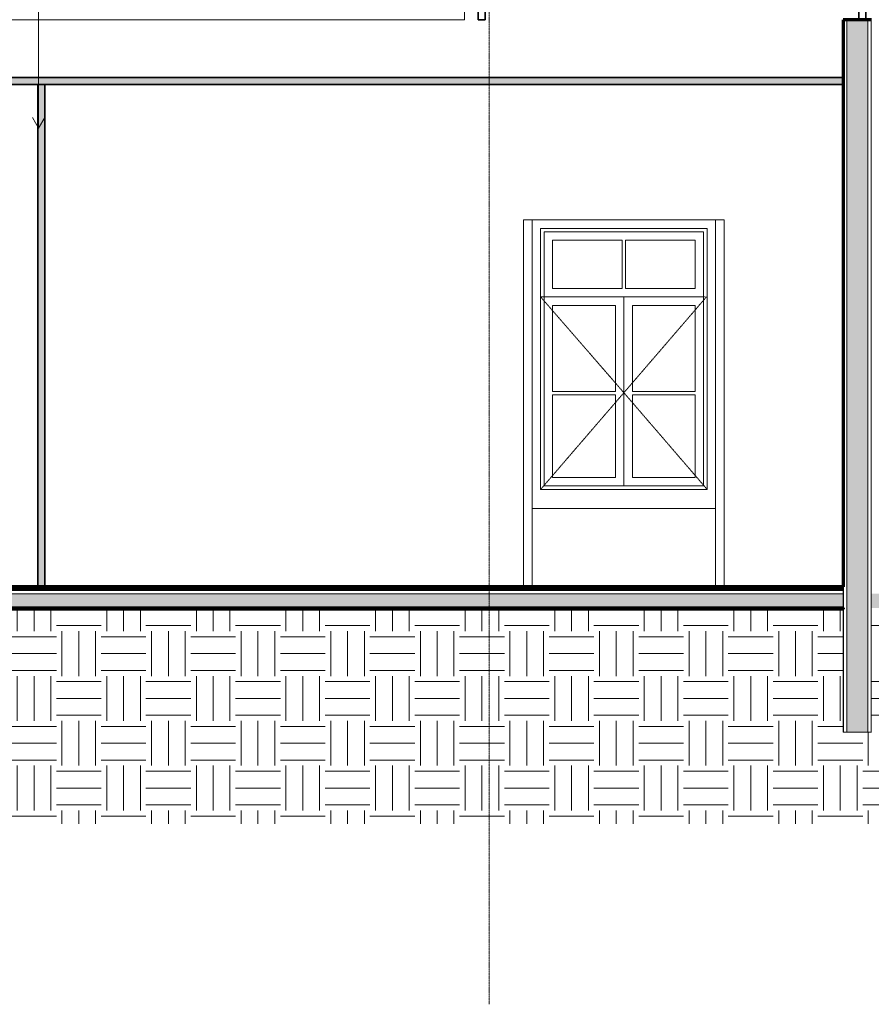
# Model space of a CAD drawing. Header units: millimetres. Extents: x -21497 to 33161, y -1951 to 8822.
# Tile 22 of 33: x 12584 to 18620, y -1930 to 5049. Entities that reach past the tile are written whole.
import ezdxf

# ---------------------------------------------------------------- set-up
doc = ezdxf.new("R2010")
doc.units = ezdxf.units.MM
for name, pattern in [('_Tracejado médio', [4, 3, -1]), ('_Tracejado pequeno', [2.25, 1.5, -0.75]), ('_Traço - ponto', [16, 12, -2, 0, -2])]:
    doc.linetypes.add(name, pattern=pattern)
for name, color, linetype, lineweight in [('A-CLNG', 13, 'Continuous', 25), ('A-CLNG-PATT', 13, 'Continuous', 25), ('A-FLOR', 192, 'Continuous', 18), ('A-FLOR-MCUT', 51, 'Continuous', 18), ('A-FLOR-PATT', 8, 'Continuous', 25), ('A-GENM', 13, 'Continuous', 25), ('A-GLAZ', 151, 'Continuous', 18), ('A-GLAZ-HDLN', 1, '_Tracejado pequeno', 18), ('A-WALL', 113, 'Continuous', 18), ('A-WALL-PATT', 111, 'Continuous', 70), ('G-ANNO-TEXT', 231, 'Continuous', 9), ('I-WALL', 2, 'Continuous', 25), ('S-GRID', 1, 'Continuous', 9)]:
    doc.layers.add(name, color=color, linetype=linetype, lineweight=lineweight)

# ---------------------------------------------------------------- blocks, each defined once
blk = doc.blocks.new('Window_CV - Window_CV - 1 divisão-4329172-CORTE F - MANTER _ DEMOLIR')
at = {"layer": 'A-GLAZ'}
for p, q in [((-8728.8, 3570), (-7548.8, 3570)), ((-8728.8, 1720), (-8728.8, 3570)), ((-7548.8, 3570), (-8728.8, 3570)), ((-8728.8, 3570), (-8728.8, 1720)), ((-7548.8, 3570), (-7548.8, 1720)), ((-7548.8, 1720), (-7548.8, 3570)), ((-8703.8, 3545), (-7573.8, 3545)), ((-8703.8, 1745), (-8703.8, 3545)), ((-7573.8, 3545), (-7573.8, 1745)), ((-8643.8, 3144), (-8643.8, 3485)), ((-8643.8, 3485), (-8151.3, 3485)), ((-8151.3, 3485), (-8151.3, 3144)), ((-8126.3, 3485), (-7633.8, 3485)), ((-8126.3, 3144), (-8126.3, 3485)), ((-7633.8, 3485), (-7633.8, 3144)), ((-8151.3, 3144), (-8643.8, 3144)), ((-7633.8, 3144), (-8126.3, 3144)), ((-8703.8, 3084), (-7573.8, 3084)), ((-8138.8, 3084), (-8703.8, 3084)), ((-7573.8, 3084), (-8138.8, 3084)), ((-8138.8, 3084), (-8138.8, 1745)), ((-8138.8, 1745), (-8138.8, 3084)), ((-8643.8, 2414.5), (-8643.8, 3024)), ((-8643.8, 3024), (-8198.8, 3024)), ((-8198.8, 3024), (-8198.8, 2414.5)), ((-8078.8, 2414.5), (-8078.8, 3024)), ((-8078.8, 3024), (-7633.8, 3024)), ((-7633.8, 3024), (-7633.8, 2414.5)), ((-8198.8, 2414.5), (-8643.8, 2414.5)), ((-8643.8, 1805), (-8643.8, 2389.5)), ((-8643.8, 2389.5), (-8198.8, 2389.5)), ((-8198.8, 2389.5), (-8198.8, 1805)), ((-7633.8, 2414.5), (-8078.8, 2414.5)), ((-8078.8, 2389.5), (-7633.8, 2389.5)), ((-8078.8, 1805), (-8078.8, 2389.5)), ((-7633.8, 2389.5), (-7633.8, 1805)), ((-7573.8, 1745), (-8703.8, 1745)), ((-8198.8, 1805), (-8643.8, 1805)), ((-7633.8, 1805), (-8078.8, 1805)), ((-7548.8, 1720), (-8728.8, 1720)), ((-8728.8, 1720), (-7548.8, 1720))]:
    blk.add_line(p, q, dxfattribs=at)
at = {"layer": 'A-GLAZ-HDLN'}
for p, q in [((-8728.8, 3084), (-7553.9, 3084)), ((-8728.8, 3084), (-8138.8, 2405)), ((-8138.8, 2405), (-7553.9, 3084)), ((-8138.8, 2405), (-8728.8, 1720)), ((-7548.8, 1720), (-8138.8, 2405))]:
    blk.add_line(p, q, dxfattribs=at)
blk = doc.blocks.new('tesoura - tesoura-4026580-CORTE F - MANTER _ DEMOLIR')
at = {"layer": 'A-GENM', "lineweight": 35}
for p, q in [((-9448.5, 5863.8), (-9518.5, 5863.8)), ((-9518.5, 5863.8), (-9518.5, 5760.8)), ((-9448.5, 5760.8), (-9448.5, 5863.8)), ((-9518.5, 5760.8), (-9448.5, 5760.8)), ((-9458.5, 5147.8), (-9508.5, 5147.8)), ((-9508.5, 5147.8), (-9508.5, 5047.8)), ((-9458.5, 5047.8), (-9458.5, 5147.8)), ((-9508.5, 5047.8), (-9458.5, 5047.8))]:
    blk.add_line(p, q, dxfattribs=at)
at = {"layer": 'A-GENM', "lineweight": 18}
for p, q in [((-9518.5, 5177.3), (-9518.5, 5760.8)), ((-9448.5, 5760.8), (-9448.5, 5177.3)), ((-9518.5, 5177.3), (-9448.5, 5177.3))]:
    blk.add_line(p, q, dxfattribs=at)
blk = doc.blocks.new('tesoura1 - tesoura-4027799-CORTE F - MANTER _ DEMOLIR')
at = {"layer": 'A-GENM', "lineweight": 35}
for p, q in [((-12145.7, 5863.8), (-12215.7, 5863.8)), ((-12215.7, 5863.8), (-12215.7, 5760.8)), ((-12145.7, 5760.8), (-12145.7, 5863.8)), ((-12215.7, 5760.8), (-12145.7, 5760.8)), ((-12155.7, 5147.8), (-12205.7, 5147.8)), ((-12205.7, 5147.8), (-12205.7, 5047.8)), ((-12155.7, 5047.8), (-12155.7, 5147.8)), ((-12205.7, 5047.8), (-12155.7, 5047.8))]:
    blk.add_line(p, q, dxfattribs=at)
at = {"layer": 'A-GENM', "lineweight": 18}
for p, q in [((-12215.7, 5177.3), (-12215.7, 5760.8)), ((-12145.7, 5760.8), (-12145.7, 5177.3)), ((-12215.7, 5177.3), (-12145.7, 5177.3))]:
    blk.add_line(p, q, dxfattribs=at)

msp = doc.modelspace()

# ---------------------------------------------------------------- hatches: boundary and pattern name
at = {"layer": 'A-CLNG-PATT', "lineweight": 18}
msp.add_hatch(color=21, dxfattribs=at).paths.add_polyline_path([(18421.194, 4590), (18421.194, 4640), (10041.194, 4640), (10041.194, 4590), (18404.911, 4590)], flags=0)
at = {"layer": 'A-FLOR-PATT', "lineweight": 18}
h = msp.add_hatch(dxfattribs=at)
h.set_pattern_fill('FP_4', color=256, style=0, pattern_type=2)
h.set_pattern_definition([(50, (18558.65, 3294.04), (364.368, -31.878), [38.1, -419.1]), (355, (18558.65, 3294.04), (-70.486, 382.113), [30.48, -335.28]), (100.451, (18589, 3291.38), (293.885, 350.233), [32.38, -356.18]), (46.184, (18558.65, 3395.64), (542.158, -84.086), [57.15, -628.65]), (96.636, (18603.83, 3388.63), (474.805, 494.855), [48.57, -534.27]), (351.184, (18558.65, 3395.64), (474.81, 494.85), [45.72, -502.92]), (21, (18609.45, 3370.24), (303.228, -204.53), [38.1, -419.1]), (326, (18609.45, 3370.24), (123.604, 368.376), [30.48, -335.28]), (71.451, (18634.72, 3353.2), (426.834, 163.843), [32.38, -356.18]), (37.5, (18558.65, 3294.04), (6.1766, 169.1102), [16.764, -314.452, 16.764, -323.596, -336.55]), (37.5, (18558.65, 3294.04), (6.1766, 169.1102), [-671.576, 16.764, -319.786]), (7.5, (18558.65, 3294.04), (133.639, 200.3615), [16.764, -177.292, 16.764, -306.832, -128.27]), (7.5, (18558.65, 3294.04), (133.639, 200.3615), [-517.652, 16.764, -111.506]), (327.5, (18445.37, 3294.04), (271.1818, -11.4584), [16.764, -110.236, 16.764, -379.476, -525.78]), (327.5, (18445.37, 3294.04), (271.1818, -11.4584), [-523.24, 16.764, -509.016]), (317.5, (18394.57, 3294.04), (296.2585, 50.853), [16.764, -148.336, 16.764, -246.38, -373.38]), (317.5, (18394.57, 3294.04), (296.2585, 50.853), [-428.244, 16.764, -356.616])])
h.paths.add_polyline_path([(10041.194, 880), (18421.194, 880), (18421.194, 980), (10041.194, 980), (10041.194, 958.042)], flags=0)
h.paths.add_polyline_path([(24531.194, 880), (24531.194, 980), (18621.194, 980), (18621.194, 880), (24289.779, 880)], flags=0)
h = msp.add_hatch(dxfattribs=at)
h.set_pattern_fill('FP_5', color=256, style=0, pattern_type=2)
h.set_pattern_definition([(0, (18558.65, 3294.04), (317.5, 317.5), [317.5, -317.5]), (0, (18558.65, 3413.1), (317.5, 317.5), [317.5, -317.5]), (0, (18558.65, 3532.16), (317.5, 317.5), [317.5, -317.5]), (90, (18598.34, 3571.85), (-317.5, 317.5), [317.5, -317.5]), (90, (18717.4, 3571.85), (-317.5, 317.5), [317.5, -317.5]), (90, (18836.46, 3571.85), (-317.5, 317.5), [317.5, -317.5])])
h.paths.add_polyline_path([(9866.032, -650.474), (24881.194, -650.474), (24881.194, 0), (24531.194, 0), (24531.194, 870), (18621.194, 870), (18621.194, 0), (18421.194, 0), (18421.194, 870), (10041.194, 870), (10041.194, -140), (9691.194, -140), (9691.194, -650.474), (9864.783, -650.474)], flags=0)
at = {"layer": 'A-WALL-PATT'}
msp.add_hatch(color=256, dxfattribs=at).paths.add_polyline_path([(18596.194, 0), (18596.194, 5048.7), (18446.194, 5048.7), (18446.194, 0)], flags=0)
at = {"layer": 'A-WALL-PATT', "lineweight": 18}
msp.add_hatch(color=21, dxfattribs=at).paths.add_polyline_path([(12711.194, 1030), (12761.194, 1030), (12761.194, 4590), (12711.194, 4590), (12711.194, 3638.902)], flags=0)

# ---------------------------------------------------------------- linework, layer by layer
at = {"layer": 'A-CLNG', "color": 30, "linetype": '_Tracejado médio', "lineweight": 35}
for p, q in [((18421.194, 4640), (10041.194, 4640)), ((18421.194, 4590), (18421.194, 4640)), ((10041.194, 4590), (18421.194, 4590))]:
    msp.add_line(p, q, dxfattribs=at)
at = {"layer": 'A-FLOR', "lineweight": 70}
for p, q in [((18421.194, 1030), (10041.194, 1030)), ((18421.194, 1010), (10041.194, 1010)), ((10041.194, 880), (18421.194, 880)), ((18421.194, 870), (10041.194, 870))]:
    msp.add_line(p, q, dxfattribs=at)
at = {"layer": 'A-FLOR-MCUT'}
msp.add_line((18421.194, 980), (10041.194, 980), dxfattribs=at)
at = {"layer": 'A-WALL'}
for p, q in [((15736.194, 5328.7), (15736.194, 5048.7)), ((15736.194, 5048.7), (10041.194, 5048.7)), ((18423.694, 5048.7), (18423.694, 0)), ((18446.194, 5048.7), (18446.194, 0)), ((18596.194, 5048.7), (18596.194, 0)), ((18618.694, 5048.7), (18618.694, 0)), ((16155.07, 3630), (17577.57, 3630)), ((16155.07, 1030), (16155.07, 3630)), ((16216.32, 3630), (16216.32, 1030)), ((17516.32, 1030), (17516.32, 3630)), ((17577.57, 3630), (17577.57, 1030)), ((16216.32, 1584), (17516.32, 1584)), ((18421.194, 1030), (18421.194, 880)), ((18421.194, 870), (18421.194, 0)), ((18421.194, 0), (18621.194, 0))]:
    msp.add_line(p, q, dxfattribs=at)
at = {"layer": 'A-WALL', "lineweight": 70}
for p, q in [((18421.194, 5048.7), (18421.194, 1030)), ((18621.194, 5048.7), (18421.194, 5048.7)), ((18421.194, 880), (18421.194, 870))]:
    msp.add_line(p, q, dxfattribs=at)
at = {"layer": 'G-ANNO-TEXT', "color": 250}
for q in [(12717.552, 6728.263), (12674.251, 4354.687), (12760.853, 4354.687)]:
    msp.add_line((12717.552, 4279.687), q, dxfattribs=at)
at = {"layer": 'I-WALL', "color": 30, "linetype": '_Tracejado médio', "lineweight": 35}
for p, q in [((12711.194, 4590), (12711.194, 1030)), ((12761.194, 4590), (12711.194, 4590)), ((12761.194, 1030), (12761.194, 4590)), ((12711.194, 1030), (12761.194, 1030))]:
    msp.add_line(p, q, dxfattribs=at)
at = {"layer": 'S-GRID', "linetype": '_Traço - ponto'}
msp.add_line((15911.194, -1929.555), (15911.194, 8321.869), dxfattribs=at)

# ---------------------------------------------------------------- block references
at = {"layer": 'A-GENM', "lineweight": 18}
for name in ['tesoura1 - tesoura-4027799-CORTE F - MANTER _ DEMOLIR', 'tesoura - tesoura-4026580-CORTE F - MANTER _ DEMOLIR']:
    msp.add_blockref(name, (28039.686, 0), dxfattribs=at)
at = {"layer": 'A-GLAZ'}
msp.add_blockref('Window_CV - Window_CV - 1 divisão-4329172-CORTE F - MANTER _ DEMOLIR', (25005.092, 0), dxfattribs=at)

doc.saveas('drawing.dxf')
